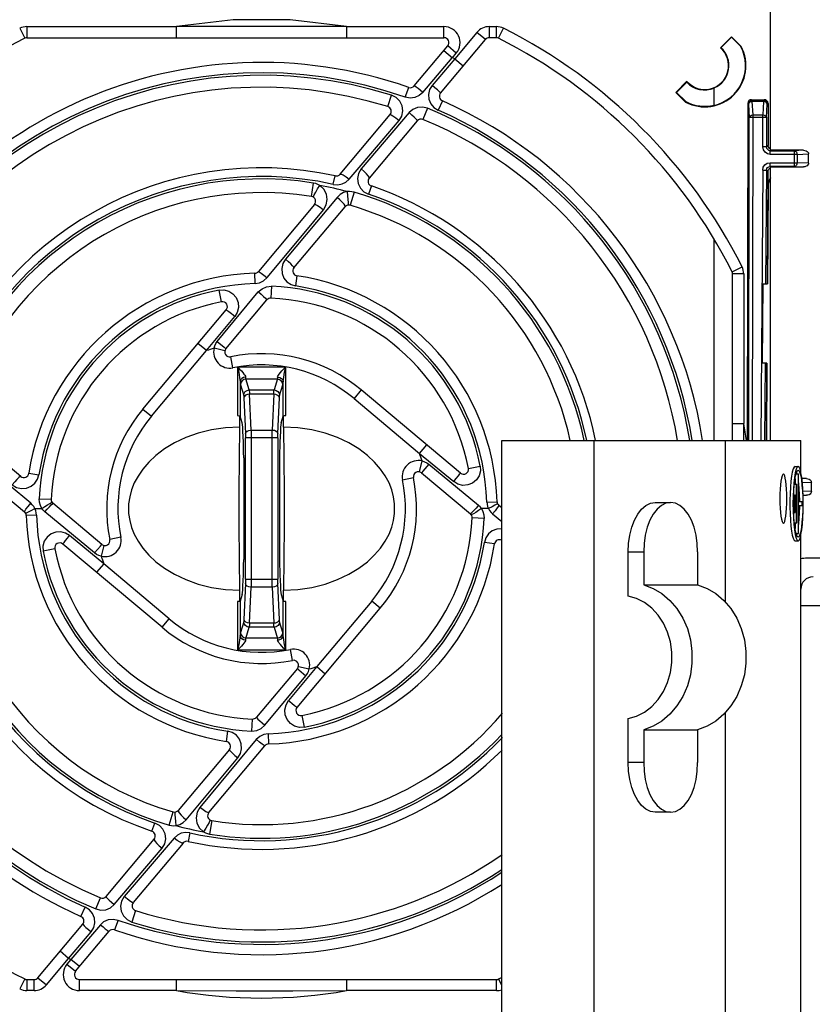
# Model space of a CAD drawing. Extents: x 0 to 594, y 0 to 420.
# Tile 16 of 37: x 230 to 262, y 344 to 384. Entities that reach past the tile are written whole.
import ezdxf

# ---------------------------------------------------------------- set-up
doc = ezdxf.new("R2010")
doc.units = 0
doc.header["$LTSCALE"] = 32.67
doc.layers.get('0').update_dxf_attribs({"linetype": 'CONTINUOUS'})

msp = doc.modelspace()

# ---------------------------------------------------------------- linework, layer by layer
at = {"color": 7, "linetype": 'CONTINUOUS'}
for p, q in [((259.998, 378.587), (259.998, 388.395)), ((236.044, 383.126), (236.044, 383.575)), ((242.903, 383.575), (242.903, 383.126)), ((230.004, 383.125), (246.829, 383.125)), ((246.691, 380.894), (248.503, 383.054)), ((248.942, 383.125), (248.656, 383.125)), ((258.427, 383.167), (257.983, 382.724)), ((258.002, 382.724), (258.427, 383.149)), ((258.427, 383.167), (258.427, 383.149)), ((258.82, 382.774), (258.427, 383.167)), ((258.427, 383.149), (258.81, 382.766)), ((245.625, 381.18), (246.982, 382.797)), ((257.983, 382.724), (258.002, 382.724)), ((258.82, 382.774), (258.81, 382.766)), ((256.625, 381.366), (256.181, 380.922)), ((256.212, 380.922), (256.624, 381.334)), ((256.624, 381.334), (256.625, 381.366)), ((257.728, 380.395), (257.728, 381.102)), ((256.181, 380.922), (256.575, 380.528)), ((256.181, 380.922), (256.212, 380.922)), ((256.588, 380.546), (256.212, 380.922)), ((259.238, 380.625), (259.752, 380.625)), ((256.575, 380.528), (256.588, 380.546)), ((259.089, 380.476), (259.066, 366.875)), ((259.902, 380.475), (259.902, 378.775)), ((242.637, 377.618), (244.657, 380.026)), ((245.751, 379.774), (243.81, 377.461)), ((259.998, 378.635), (259.959, 378.657)), ((261.331, 378.586), (260.013, 378.586)), ((261.535, 378.059), (261.535, 378.441)), ((260.007, 377.915), (259.998, 377.914)), ((259.998, 366.875), (259.998, 377.914)), ((260.007, 377.915), (261.331, 377.915)), ((259.896, 377.727), (259.864, 373.194)), ((259.905, 377.139), (259.878, 373.194)), ((241.606, 376.39), (239.343, 373.693)), ((240.775, 373.844), (242.837, 376.301)), ((257.728, 366.875), (257.728, 375.003)), ((258.473, 366.875), (258.473, 373.594)), ((259.686, 373.193), (259.664, 369.993)), ((259.686, 373.193), (259.878, 373.194)), ((238.031, 370.574), (239.686, 372.546)), ((234.686, 368.143), (238.043, 372.144)), ((259.855, 369.994), (259.664, 369.993)), ((259.842, 369.994), (259.821, 366.875)), ((259.855, 369.994), (259.834, 366.875)), ((238.497, 369.842), (240.45, 369.842)), ((238.503, 369.844), (238.503, 367.878)), ((240.444, 367.878), (240.444, 369.843)), ((247.493, 365.555), (243.491, 368.913)), ((238.589, 367.869), (238.603, 367.861)), ((238.598, 367.416), (238.598, 367.861)), ((238.686, 367.584), (238.603, 367.861)), ((240.261, 367.584), (240.344, 367.861)), ((240.348, 367.416), (240.348, 367.861)), ((240.396, 367.876), (240.443, 367.878)), ((258.925, 366.875), (258.923, 367.555)), ((229.755, 365.427), (227.298, 367.489)), ((238.736, 366.815), (238.717, 367.242)), ((240.23, 367.242), (240.211, 366.815)), ((249.158, 326.875), (249.158, 366.875)), ((249.158, 366.875), (261.223, 366.875)), ((252.894, 326.875), (252.894, 366.875)), ((258.193, 360.34), (258.193, 366.875)), ((261.223, 365.604), (261.223, 366.875)), ((227.209, 366.258), (229.906, 363.994)), ((238.748, 366.172), (238.748, 362.078)), ((240.199, 366.172), (240.199, 362.078)), ((245.922, 365.568), (247.894, 363.913)), ((260.992, 365.825), (261.116, 365.825)), ((261.012, 365.448), (261.044, 365.573)), ((261.032, 365.525), (261.137, 365.525)), ((261.076, 365.525), (261.06, 365.584)), ((261.116, 365.825), (261.075, 365.796)), ((261.116, 365.525), (261.116, 363.125)), ((261.137, 364.4), (261.137, 365.525)), ((260.942, 365.159), (260.923, 364.899)), ((260.992, 365.332), (260.992, 365.105)), ((261.449, 365.336), (261.269, 365.336)), ((261.653, 364.809), (261.653, 365.191)), ((260.963, 365.105), (261.064, 365.105)), ((261.043, 365.105), (261.043, 363.545)), ((261.064, 363.545), (261.064, 365.105)), ((233.025, 362.683), (231.053, 364.338)), ((255.345, 364.375), (255.974, 364.375)), ((260.936, 364.685), (260.991, 364.685)), ((260.97, 364.685), (260.97, 363.965)), ((260.991, 363.965), (260.991, 364.685)), ((261.283, 364.4), (261.137, 364.4)), ((261.179, 364.4), (261.179, 364.45)), ((261.283, 364.25), (261.283, 364.4)), ((261.318, 364.665), (261.449, 364.665)), ((234.108, 364.322), (234.108, 363.929)), ((244.838, 363.929), (244.838, 364.322)), ((249.158, 364.158), (249.041, 364.256)), ((260.784, 364.187), (260.792, 363.915)), ((260.911, 364.033), (260.923, 363.751)), ((260.936, 363.965), (260.991, 363.965)), ((261.137, 363.125), (261.137, 364.25)), ((261.137, 364.25), (261.283, 364.25)), ((261.179, 364.201), (261.179, 364.25)), ((260.923, 363.751), (260.942, 363.492)), ((260.96, 363.575), (260.942, 363.809)), ((260.983, 363.371), (260.96, 363.575)), ((260.963, 363.545), (261.064, 363.545)), ((260.992, 363.545), (260.992, 363.318)), ((260.942, 363.492), (260.968, 363.265)), ((260.968, 363.265), (261, 363.078)), ((261.012, 363.203), (260.983, 363.371)), ((261.044, 363.078), (261.012, 363.203)), ((260.992, 362.825), (261.116, 362.825)), ((261.032, 363.125), (261.137, 363.125)), ((261.054, 363.055), (261.06, 363.066)), ((261.06, 363.066), (261.076, 363.125)), ((261.075, 362.854), (261.116, 362.825)), ((261.223, 329.375), (261.223, 363.047)), ((235.456, 359.338), (231.454, 362.695)), ((254.256, 360.595), (254.256, 362.375)), ((254.885, 362.375), (254.885, 361.05)), ((257.063, 362.375), (257.063, 361.05)), ((272.973, 362.125), (261.473, 362.125)), ((238.717, 361.008), (238.736, 361.436)), ((240.211, 361.436), (240.23, 361.008)), ((238.598, 360.389), (238.598, 360.834)), ((240.348, 360.389), (240.348, 360.834)), ((254.885, 361.05), (257.063, 361.05)), ((238.503, 360.373), (238.503, 358.407)), ((238.551, 360.375), (238.504, 360.373)), ((238.686, 360.666), (238.603, 360.389)), ((240.261, 360.666), (240.344, 360.389)), ((240.358, 360.381), (240.344, 360.389)), ((240.444, 358.407), (240.444, 360.373)), ((240.903, 356.106), (244.261, 360.108)), ((261.223, 360.215), (273.223, 360.215)), ((240.45, 358.409), (238.497, 358.409)), ((240.916, 357.677), (239.261, 355.705)), ((254.256, 353.875), (254.256, 355.655)), ((258.193, 337.84), (258.193, 355.911)), ((254.885, 355.2), (254.885, 353.875)), ((254.885, 355.2), (257.063, 355.2)), ((257.063, 355.2), (257.063, 353.875)), ((238.172, 354.406), (236.11, 351.949)), ((237.341, 351.861), (239.604, 354.558)), ((255.974, 351.875), (255.345, 351.875)), ((233.196, 348.476), (235.136, 350.789)), ((236.31, 350.632), (234.29, 348.225)), ((230.444, 345.197), (232.256, 347.356)), ((231.965, 345.454), (233.322, 347.071)), ((230.004, 345.125), (230.291, 345.125)), ((232.118, 345.125), (248.942, 345.125))]:
    msp.add_line(p, q, dxfattribs=at)
at = {"color": 9, "linetype": 'CONTINUOUS'}
for p, q in [((229.712, 383.506), (229.914, 383.104)), ((230.004, 383.575), (230.004, 383.125)), ((230.004, 383.575), (236.044, 383.575)), ((242.903, 383.575), (246.829, 383.575)), ((246.829, 383.125), (246.829, 383.575)), ((248.656, 383.575), (248.656, 383.125)), ((248.656, 383.575), (248.942, 383.575)), ((248.942, 383.125), (248.942, 383.575)), ((249.032, 383.104), (249.235, 383.506)), ((248.158, 383.343), (247.262, 382.275)), ((248.503, 383.054), (248.158, 383.343)), ((246.821, 382.605), (247.166, 382.316)), ((247.327, 382.507), (246.982, 382.797)), ((245.979, 380.917), (247.165, 382.316)), ((247.261, 382.275), (246.354, 381.204)), ((247.166, 382.316), (247.327, 382.507)), ((247.262, 382.275), (247.607, 381.986)), ((245.269, 380.727), (245.406, 381.12)), ((244.564, 380.345), (244.709, 380.809)), ((259.268, 380.596), (259.238, 380.625)), ((259.752, 380.625), (259.723, 380.596)), ((246.167, 380.279), (245.981, 379.83)), ((246.763, 380.583), (246.595, 380.203)), ((259.089, 380.476), (259.118, 380.446)), ((259.118, 380.446), (259.146, 379.906)), ((259.268, 380.596), (259.268, 380.552)), ((259.268, 380.596), (259.723, 380.596)), ((259.296, 380.012), (259.268, 380.552)), ((259.723, 380.552), (259.268, 380.552)), ((259.723, 380.552), (259.694, 380.012)), ((259.723, 380.596), (259.723, 380.552)), ((259.844, 379.906), (259.872, 380.446)), ((259.872, 380.446), (259.902, 380.475)), ((259.124, 366.875), (259.146, 379.906)), ((259.844, 379.906), (259.146, 379.906)), ((259.274, 366.875), (259.296, 380.012)), ((259.296, 380.012), (259.694, 380.012)), ((259.694, 378.717), (259.694, 380.012)), ((259.844, 379.906), (259.844, 378.717)), ((259.844, 378.717), (259.694, 378.717)), ((259.902, 378.775), (259.844, 378.717)), ((259.994, 378.567), (260.013, 378.586)), ((259.994, 378.417), (259.994, 378.567)), ((259.994, 378.567), (260.973, 378.567)), ((261.079, 378.417), (259.994, 378.417)), ((261.331, 378.586), (260.973, 378.567)), ((260.973, 377.933), (260.973, 378.567)), ((261.079, 378.417), (261.535, 378.441)), ((261.079, 378.417), (261.079, 378.083)), ((259.988, 377.933), (259.988, 378.083)), ((259.988, 378.083), (261.079, 378.083)), ((260.007, 377.915), (259.988, 377.933)), ((260.973, 377.933), (259.988, 377.933)), ((260.973, 377.933), (261.331, 377.915)), ((261.535, 378.059), (261.079, 378.083)), ((242.365, 377.21), (242.44, 377.551)), ((259.688, 377.786), (259.613, 366.875)), ((259.688, 377.786), (259.838, 377.785)), ((259.838, 377.785), (259.806, 373.194)), ((259.838, 377.785), (259.896, 377.727)), ((241.484, 376.716), (241.571, 377.261)), ((243.899, 377.144), (243.787, 376.812)), ((259.905, 377.139), (259.892, 377.139)), ((242.515, 376.685), (240.435, 374.186)), ((243.201, 376.894), (243.046, 376.365)), ((258.452, 373.684), (258.854, 373.887)), ((239.207, 373.208), (239.195, 373.621)), ((240.898, 373.518), (240.836, 373.109)), ((258.923, 373.594), (258.473, 373.594)), ((258.923, 373.594), (258.923, 367.555)), ((239.869, 373.102), (239.848, 372.617)), ((237.685, 370.866), (239.339, 372.866)), ((237.852, 372.469), (237.76, 372.946)), ((237.25, 370.499), (238.386, 371.872)), ((237.25, 370.499), (236.905, 370.788)), ((235.03, 367.853), (237.25, 370.499)), ((237.99, 370.492), (237.552, 370.596)), ((238.314, 369.808), (238.224, 370.249)), ((259.784, 369.994), (259.762, 366.875)), ((238.603, 369.245), (238.603, 367.861)), ((238.619, 369.124), (238.748, 368.69)), ((238.972, 368.912), (238.838, 369.364)), ((240.104, 369.346), (238.843, 369.346)), ((240.199, 368.69), (240.328, 369.124)), ((240.344, 367.861), (240.344, 369.245)), ((238.972, 368.912), (239.975, 368.912)), ((239.044, 367.296), (238.981, 368.741)), ((239.966, 368.741), (238.981, 368.741)), ((239.966, 368.741), (239.902, 367.296)), ((243.491, 368.913), (243.202, 368.568)), ((238.756, 368.596), (238.82, 367.152)), ((240.127, 367.152), (240.191, 368.596)), ((243.202, 368.568), (245.847, 366.349)), ((234.686, 368.143), (235.03, 367.853)), ((258.474, 367.555), (258.923, 367.555)), ((239.044, 367.296), (239.902, 367.296)), ((238.823, 361.276), (238.823, 366.975)), ((240.124, 366.975), (238.823, 366.975)), ((239.048, 366.975), (239.048, 361.276)), ((239.899, 361.276), (239.899, 366.975)), ((240.124, 366.975), (240.124, 361.276)), ((245.847, 366.349), (246.136, 366.694)), ((245.847, 366.349), (247.22, 365.213)), ((245.84, 365.609), (245.944, 366.047)), ((246.214, 365.914), (248.215, 364.258)), ((230.081, 365.55), (230.489, 365.488)), ((247.817, 365.747), (248.294, 365.839)), ((245.156, 365.285), (245.597, 365.375)), ((261.449, 365.336), (261.27, 365.327)), ((261.288, 365.172), (261.653, 365.191)), ((261.653, 364.809), (261.312, 364.827)), ((230.497, 364.521), (230.982, 364.5)), ((231.031, 364.323), (231.053, 364.338)), ((248.556, 364.391), (248.969, 364.404)), ((261.318, 364.671), (261.449, 364.665)), ((230.324, 364.125), (230.611, 364.125)), ((232.732, 362.337), (230.732, 363.992)), ((247.916, 363.927), (247.894, 363.913)), ((248.622, 364.125), (248.336, 364.125)), ((230.391, 363.859), (229.978, 363.847)), ((248.45, 363.73), (247.965, 363.751)), ((248.792, 363.91), (249.158, 363.607)), ((233.1, 361.902), (231.727, 363.038)), ((233.791, 362.966), (233.35, 362.876)), ((248.866, 362.7), (248.458, 362.762)), ((231.13, 362.504), (230.653, 362.411)), ((233.107, 362.641), (233.003, 362.204)), ((254.256, 362.375), (254.885, 362.375)), ((233.1, 361.902), (232.811, 361.557)), ((235.745, 359.682), (233.1, 361.902)), ((238.823, 361.276), (240.124, 361.276)), ((238.82, 361.099), (238.756, 359.654)), ((238.981, 359.51), (239.044, 360.954)), ((239.902, 360.954), (239.044, 360.954)), ((239.902, 360.954), (239.966, 359.51)), ((240.191, 359.654), (240.127, 361.099)), ((238.603, 360.389), (238.603, 359.005)), ((240.344, 359.005), (240.344, 360.389)), ((243.917, 360.397), (241.697, 357.752)), ((244.261, 360.108), (243.917, 360.397)), ((235.456, 359.338), (235.745, 359.682)), ((238.748, 359.56), (238.619, 359.126)), ((240.328, 359.126), (240.199, 359.56)), ((239.975, 359.339), (238.972, 359.339)), ((238.981, 359.51), (239.966, 359.51)), ((239.975, 359.339), (240.109, 358.887)), ((238.843, 358.905), (240.104, 358.905)), ((240.723, 358.001), (240.633, 358.442)), ((241.697, 357.752), (240.561, 356.379)), ((240.957, 357.759), (241.395, 357.655)), ((241.697, 357.752), (242.042, 357.463)), ((239.608, 355.384), (241.262, 357.384)), ((239.078, 355.149), (239.099, 355.634)), ((241.095, 355.781), (241.187, 355.305)), ((238.049, 354.733), (238.111, 355.141)), ((239.74, 355.042), (239.752, 354.629)), ((236.432, 351.566), (238.512, 354.065)), ((254.885, 353.875), (254.256, 353.875)), ((235.746, 351.356), (235.901, 351.886)), ((235.048, 351.107), (235.16, 351.438)), ((237.463, 351.535), (237.376, 350.99)), ((235.941, 350.831), (233.929, 348.467)), ((236.582, 351.041), (236.507, 350.699)), ((232.184, 347.668), (232.352, 348.048)), ((232.78, 347.971), (232.966, 348.42)), ((234.383, 347.905), (234.238, 347.442)), ((232.967, 347.334), (231.781, 345.935)), ((233.678, 347.524), (233.541, 347.131)), ((231.685, 345.976), (232.593, 347.047)), ((231.685, 345.976), (231.34, 346.265)), ((230.789, 344.908), (231.685, 345.976)), ((231.781, 345.935), (231.62, 345.743)), ((231.62, 345.743), (231.965, 345.454)), ((232.126, 345.646), (231.781, 345.935)), ((229.914, 345.147), (229.712, 344.745)), ((230.004, 345.125), (230.004, 344.675)), ((230.291, 344.675), (230.291, 345.125)), ((230.444, 345.197), (230.789, 344.907)), ((232.118, 345.125), (232.118, 344.675)), ((236.044, 344.675), (236.044, 345.125)), ((242.903, 345.125), (242.903, 344.675)), ((248.942, 344.675), (248.942, 345.125)), ((249.158, 344.898), (249.032, 345.147)), ((230.291, 344.675), (230.004, 344.675)), ((236.044, 344.675), (232.118, 344.675)), ((248.942, 344.675), (242.903, 344.675))]:
    msp.add_line(p, q, dxfattribs=at)
for points in [[(242.903, 383.575), (240.622, 383.842), (238.325, 383.842), (236.044, 383.575)], [(245.98, 380.916), (245.874, 381.003), (245.781, 381.077), (245.702, 381.135), (245.648, 381.171), (245.625, 381.18)], [(246.354, 381.204), (246.249, 381.031), (246.206, 380.84), (246.222, 380.646), (246.297, 380.464), (246.423, 380.314), (246.594, 380.203)], [(246.691, 380.894), (246.678, 380.914), (246.634, 380.958), (246.562, 381.024), (246.465, 381.109), (246.354, 381.203)], [(245.018, 379.784), (245.126, 379.965), (245.167, 380.169), (245.141, 380.375), (245.047, 380.564), (244.901, 380.712), (244.709, 380.809)], [(245.979, 380.917), (245.834, 380.79), (245.655, 380.712), (245.46, 380.691), (245.269, 380.727)], [(246.166, 380.28), (245.966, 380.328), (245.762, 380.312), (245.574, 380.235), (245.421, 380.104)], [(259.118, 380.446), (259.13, 380.503), (259.162, 380.552), (259.211, 380.584), (259.268, 380.596)], [(259.268, 380.552), (259.213, 380.543), (259.165, 380.52), (259.132, 380.487), (259.118, 380.446)], [(259.723, 380.596), (259.78, 380.584), (259.828, 380.551), (259.861, 380.503), (259.872, 380.446)], [(259.872, 380.446), (259.859, 380.486), (259.826, 380.52), (259.778, 380.543), (259.723, 380.552)], [(245.421, 380.104), (244.109, 378.56), (243.49, 377.833)], [(244.657, 380.026), (244.692, 380.019), (244.77, 379.972), (244.884, 379.89), (245.018, 379.783)], [(245.751, 379.774), (245.742, 379.799), (245.7, 379.848), (245.629, 379.919), (245.533, 380.007), (245.421, 380.103)], [(259.146, 379.906), (259.159, 379.946), (259.192, 379.98), (259.24, 380.003), (259.296, 380.012)], [(259.694, 380.012), (259.75, 380.003), (259.798, 379.98), (259.831, 379.946), (259.844, 379.906)], [(243.005, 377.42), (243.648, 378.174), (245.018, 379.784)], [(259.994, 378.417), (259.879, 378.44), (259.782, 378.505), (259.717, 378.602), (259.694, 378.717)], [(259.994, 378.567), (259.936, 378.579), (259.888, 378.611), (259.855, 378.66), (259.844, 378.717)], [(260.973, 378.567), (261.013, 378.554), (261.047, 378.521), (261.07, 378.474), (261.079, 378.417)], [(243.49, 377.833), (243.381, 377.649), (243.34, 377.448), (243.367, 377.243), (243.456, 377.059), (243.6, 376.911), (243.787, 376.812)], [(243.81, 377.461), (243.808, 377.496), (243.772, 377.556), (243.703, 377.637), (243.605, 377.733), (243.49, 377.833)], [(259.688, 377.786), (259.712, 377.9), (259.777, 377.996), (259.874, 378.061), (259.988, 378.083)], [(259.838, 377.785), (259.85, 377.842), (259.882, 377.89), (259.931, 377.922), (259.988, 377.933)], [(261.079, 378.083), (261.07, 378.027), (261.047, 377.98), (261.013, 377.946), (260.973, 377.933)], [(242.637, 377.618), (242.68, 377.622), (242.765, 377.587), (242.878, 377.516), (243.006, 377.42)], [(241.561, 376.686), (241.564, 376.717), (241.596, 376.788), (241.653, 376.894), (241.732, 377.025), (241.823, 377.165)], [(241.822, 377.165), (241.743, 377.208), (241.658, 377.24), (241.57, 377.26)], [(241.968, 376.186), (242.08, 376.377), (242.122, 376.597), (242.09, 376.817), (241.986, 377.015), (241.823, 377.165)], [(242.364, 377.209), (242.542, 377.195), (242.716, 377.227), (242.874, 377.303), (243.005, 377.42)], [(242.932, 376.916), (242.778, 376.876), (242.636, 376.797), (242.515, 376.685)], [(242.837, 376.301), (242.836, 376.339), (242.798, 376.405), (242.726, 376.491), (242.628, 376.587), (242.515, 376.685)], [(243.201, 376.894), (243.112, 376.913), (243.022, 376.921), (242.932, 376.916)], [(242.964, 376.371), (242.974, 376.4), (242.976, 376.478), (242.969, 376.598), (242.954, 376.751), (242.932, 376.916)], [(241.606, 376.39), (241.646, 376.392), (241.726, 376.356), (241.838, 376.285), (241.968, 376.186)], [(239.69, 373.444), (241.182, 375.243), (241.968, 376.186)], [(240.435, 374.186), (240.331, 374.012), (240.285, 373.814), (240.299, 373.612), (240.372, 373.426), (240.495, 373.273), (240.66, 373.163), (240.836, 373.109)], [(240.775, 373.844), (240.766, 373.87), (240.723, 373.922), (240.65, 373.996), (240.551, 374.087), (240.435, 374.186)], [(239.343, 373.693), (239.375, 373.681), (239.451, 373.63), (239.56, 373.547), (239.688, 373.444)], [(239.206, 373.208), (239.387, 373.24), (239.553, 373.32), (239.69, 373.444)], [(239.339, 372.866), (239.49, 372.999), (239.673, 373.08), (239.871, 373.102)], [(237.76, 372.946), (237.953, 372.954), (238.144, 372.902), (238.314, 372.794), (238.444, 372.637), (238.52, 372.448), (238.536, 372.244), (238.489, 372.044), (238.386, 371.872)], [(239.341, 372.866), (239.45, 372.774), (239.545, 372.69), (239.622, 372.618), (239.672, 372.568), (239.686, 372.546)], [(238.386, 371.872), (238.258, 371.978), (238.15, 372.066), (238.073, 372.125), (238.043, 372.144)], [(237.552, 370.596), (237.582, 370.693), (237.627, 370.784), (237.685, 370.866)], [(237.685, 370.866), (237.962, 370.633), (238.013, 370.589), (238.031, 370.574)], [(238.502, 369.84), (238.547, 369.626), (238.584, 369.422), (238.603, 369.245)], [(238.502, 369.84), (238.586, 369.754), (238.656, 369.679), (238.714, 369.614), (238.761, 369.556), (238.796, 369.506), (238.818, 369.464), (238.828, 369.429)], [(240.119, 369.429), (240.128, 369.464), (240.151, 369.506), (240.186, 369.556), (240.233, 369.614), (240.291, 369.679), (240.361, 369.754), (240.445, 369.84)], [(240.344, 369.245), (240.364, 369.427), (240.4, 369.625), (240.445, 369.84)], [(238.828, 369.429), (238.743, 369.414), (238.672, 369.373), (238.623, 369.315), (238.603, 369.245)], [(238.603, 369.245), (238.608, 369.191), (238.613, 369.15), (238.619, 369.124)], [(238.843, 369.346), (238.759, 369.329), (238.688, 369.283), (238.637, 369.211), (238.619, 369.124)], [(238.838, 369.364), (238.833, 369.392), (238.828, 369.429)], [(240.119, 369.429), (240.114, 369.392), (240.109, 369.364), (239.975, 368.912)], [(240.328, 369.124), (240.311, 369.208), (240.264, 369.278), (240.191, 369.327), (240.104, 369.346)], [(240.119, 369.429), (240.202, 369.414), (240.273, 369.375), (240.323, 369.316), (240.343, 369.245)], [(240.328, 369.124), (240.334, 369.15), (240.339, 369.191), (240.344, 369.245)], [(238.748, 368.69), (238.765, 368.773), (238.812, 368.844), (238.884, 368.893), (238.972, 368.912)], [(238.981, 368.741), (238.898, 368.729), (238.827, 368.698), (238.777, 368.652), (238.756, 368.596)], [(240.191, 368.596), (240.172, 368.65), (240.124, 368.695), (240.052, 368.728), (239.966, 368.741)], [(239.975, 368.912), (240.059, 368.895), (240.13, 368.849), (240.181, 368.777), (240.199, 368.69)], [(238.748, 368.69), (238.751, 368.672), (238.754, 368.64), (238.756, 368.596)], [(240.191, 368.596), (240.193, 368.64), (240.196, 368.672), (240.199, 368.69)], [(238.82, 367.152), (238.839, 367.205), (238.886, 367.25), (238.958, 367.283), (239.044, 367.296)], [(238.82, 367.152), (238.822, 367.098), (238.823, 367.038), (238.823, 366.975)], [(239.902, 367.296), (239.985, 367.284), (240.056, 367.253), (240.107, 367.207), (240.127, 367.152)], [(240.124, 366.975), (240.124, 367.038), (240.125, 367.098), (240.127, 367.152)], [(230.155, 364.34), (228.4, 365.798), (227.413, 366.62)], [(246.215, 365.913), (245.981, 365.637), (245.938, 365.586), (245.922, 365.568)], [(245.944, 366.047), (246.041, 366.017), (246.132, 365.972), (246.214, 365.914)], [(248.294, 365.839), (248.302, 365.645), (248.25, 365.454), (248.142, 365.285), (247.986, 365.156), (247.797, 365.079), (247.592, 365.063), (247.392, 365.11), (247.22, 365.213)], [(247.22, 365.213), (247.326, 365.341), (247.414, 365.449), (247.473, 365.526), (247.493, 365.555)], [(229.413, 365.087), (229.587, 364.983), (229.785, 364.936), (229.988, 364.951), (230.174, 365.025), (230.325, 365.146), (230.434, 365.307), (230.489, 365.488)], [(229.755, 365.427), (229.729, 365.418), (229.677, 365.375), (229.603, 365.302), (229.511, 365.202), (229.413, 365.087)], [(229.906, 363.994), (229.917, 364.026), (229.966, 364.099), (230.049, 364.209), (230.155, 364.34)], [(230.324, 364.125), (230.278, 364.205), (230.221, 364.277), (230.155, 364.34)], [(230.611, 364.125), (230.545, 364.248), (230.506, 364.382), (230.497, 364.521)], [(230.611, 364.125), (230.731, 364.206), (230.838, 364.277), (230.929, 364.333), (230.991, 364.369), (231.016, 364.378)], [(230.732, 363.992), (230.825, 364.102), (230.909, 364.197), (230.98, 364.274), (231.031, 364.323)], [(248.556, 364.392), (248.566, 364.3), (248.588, 364.211), (248.622, 364.125)], [(229.958, 363.929), (229.983, 363.948), (230.061, 363.991), (230.18, 364.053), (230.324, 364.125)], [(230.391, 363.859), (230.381, 363.951), (230.359, 364.04), (230.324, 364.125)], [(230.732, 363.992), (230.688, 364.033), (230.647, 364.077), (230.611, 364.125)], [(248.215, 364.258), (248.122, 364.149), (248.038, 364.054), (247.967, 363.977), (247.916, 363.927)], [(248.336, 364.125), (248.216, 364.044), (248.108, 363.974), (248.018, 363.917), (247.955, 363.882), (247.931, 363.872)], [(248.215, 364.258), (248.259, 364.218), (248.3, 364.173), (248.336, 364.125)], [(248.336, 364.125), (248.402, 364.003), (248.441, 363.869), (248.45, 363.73)], [(248.622, 364.125), (248.669, 364.046), (248.726, 363.974), (248.792, 363.91)], [(248.989, 364.322), (248.964, 364.303), (248.886, 364.259), (248.767, 364.197), (248.623, 364.125)], [(249.041, 364.256), (249.03, 364.225), (248.981, 364.151), (248.898, 364.042), (248.792, 363.911)], [(231.727, 363.038), (231.56, 363.138), (231.366, 363.187), (231.164, 363.175), (230.976, 363.103), (230.816, 362.978), (230.703, 362.809), (230.646, 362.614), (230.653, 362.411)], [(249.158, 363.314), (248.959, 363.299), (248.773, 363.226), (248.622, 363.104), (248.513, 362.944), (248.457, 362.762)], [(231.454, 362.695), (231.465, 362.714), (231.501, 362.761), (231.559, 362.834), (231.637, 362.93), (231.727, 363.038)], [(232.732, 362.337), (232.966, 362.614), (233.009, 362.665), (233.025, 362.683)], [(233.003, 362.204), (232.906, 362.234), (232.815, 362.279), (232.732, 362.337)], [(238.823, 361.276), (238.823, 361.212), (238.822, 361.152), (238.82, 361.099)], [(240.127, 361.099), (240.125, 361.152), (240.124, 361.212), (240.124, 361.276)], [(239.044, 360.954), (238.962, 360.967), (238.891, 360.997), (238.84, 361.043), (238.82, 361.099)], [(240.127, 361.099), (240.108, 361.046), (240.061, 361), (239.989, 360.968), (239.902, 360.954)], [(238.756, 359.654), (238.754, 359.611), (238.751, 359.579), (238.748, 359.56)], [(238.972, 359.339), (238.888, 359.356), (238.817, 359.402), (238.766, 359.474), (238.748, 359.56)], [(238.756, 359.654), (238.775, 359.601), (238.823, 359.556), (238.895, 359.523), (238.981, 359.51)], [(239.966, 359.51), (240.049, 359.522), (240.12, 359.553), (240.17, 359.599), (240.191, 359.654)], [(240.199, 359.56), (240.182, 359.477), (240.135, 359.407), (240.062, 359.357), (239.975, 359.339)], [(240.199, 359.56), (240.196, 359.579), (240.193, 359.611), (240.191, 359.654)], [(238.828, 358.821), (238.833, 358.859), (238.838, 358.887), (238.972, 359.339)], [(238.603, 359.005), (238.583, 358.823), (238.547, 358.625), (238.502, 358.41)], [(238.828, 358.821), (238.818, 358.787), (238.796, 358.745), (238.761, 358.695), (238.714, 358.637), (238.656, 358.571), (238.585, 358.497), (238.502, 358.41)], [(238.619, 359.126), (238.613, 359.1), (238.608, 359.06), (238.603, 359.005)], [(238.828, 358.821), (238.745, 358.836), (238.674, 358.875), (238.623, 358.934), (238.603, 359.005)], [(238.619, 359.126), (238.636, 359.043), (238.683, 358.973), (238.755, 358.923), (238.843, 358.905)], [(240.104, 358.905), (240.188, 358.922), (240.259, 358.968), (240.31, 359.04), (240.328, 359.126)], [(240.109, 358.887), (240.114, 358.859), (240.119, 358.821)], [(240.119, 358.821), (240.203, 358.837), (240.275, 358.877), (240.324, 358.936), (240.344, 359.005)], [(240.445, 358.41), (240.361, 358.497), (240.291, 358.571), (240.233, 358.637), (240.186, 358.695), (240.151, 358.745), (240.128, 358.787), (240.119, 358.821)], [(240.344, 359.005), (240.339, 359.06), (240.334, 359.1), (240.328, 359.126)], [(240.445, 358.41), (240.4, 358.625), (240.363, 358.828), (240.344, 359.005)], [(240.916, 357.677), (240.933, 357.662), (240.979, 357.622), (241.262, 357.384)], [(241.262, 357.384), (241.32, 357.467), (241.365, 357.558), (241.395, 357.655)], [(241.187, 355.305), (240.994, 355.297), (240.803, 355.348), (240.633, 355.457), (240.503, 355.613), (240.427, 355.802), (240.411, 356.007), (240.458, 356.207), (240.561, 356.379)], [(240.561, 356.379), (240.689, 356.273), (240.797, 356.185), (240.874, 356.125), (240.903, 356.106)], [(239.261, 355.705), (239.274, 355.684), (239.322, 355.635), (239.398, 355.564), (239.497, 355.477), (239.606, 355.384)], [(239.076, 355.149), (239.273, 355.17), (239.456, 355.251), (239.608, 355.384)], [(239.257, 354.807), (237.764, 353.008), (236.979, 352.064)], [(238.512, 354.065), (238.616, 354.239), (238.662, 354.436), (238.648, 354.638), (238.575, 354.824), (238.452, 354.977), (238.287, 355.088), (238.111, 355.141)], [(239.741, 355.042), (239.56, 355.011), (239.394, 354.931), (239.257, 354.807)], [(239.604, 354.558), (239.572, 354.57), (239.496, 354.62), (239.387, 354.703), (239.259, 354.807)], [(238.172, 354.406), (238.181, 354.38), (238.224, 354.329), (238.297, 354.255), (238.396, 354.163), (238.511, 354.065)], [(236.979, 352.064), (236.867, 351.873), (236.825, 351.653), (236.857, 351.433), (236.961, 351.236), (237.124, 351.085)], [(237.341, 351.861), (237.301, 351.859), (237.221, 351.894), (237.109, 351.966), (236.979, 352.064)], [(235.983, 351.88), (235.973, 351.85), (235.971, 351.773), (235.978, 351.653), (235.993, 351.5), (236.015, 351.335)], [(236.11, 351.949), (236.111, 351.911), (236.149, 351.846), (236.221, 351.76), (236.319, 351.663), (236.432, 351.566)], [(235.457, 350.417), (235.566, 350.601), (235.607, 350.802), (235.581, 351.006), (235.491, 351.191), (235.347, 351.34), (235.16, 351.438)], [(235.746, 351.357), (235.835, 351.337), (235.925, 351.33), (236.015, 351.335)], [(236.015, 351.335), (236.169, 351.375), (236.311, 351.453), (236.432, 351.566)], [(237.386, 351.564), (237.383, 351.533), (237.351, 351.463), (237.294, 351.357), (237.215, 351.225), (237.124, 351.085)], [(236.582, 351.041), (236.404, 351.056), (236.23, 351.024), (236.073, 350.947), (235.941, 350.831)], [(236.31, 350.632), (236.266, 350.628), (236.182, 350.664), (236.069, 350.734), (235.941, 350.83)], [(237.124, 351.085), (237.203, 351.042), (237.288, 351.01), (237.376, 350.99)], [(233.526, 348.147), (234.839, 349.692), (235.457, 350.417)], [(235.136, 350.789), (235.138, 350.754), (235.175, 350.695), (235.244, 350.613), (235.342, 350.517), (235.457, 350.417)], [(233.196, 348.476), (233.205, 348.452), (233.247, 348.403), (233.318, 348.332), (233.414, 348.243), (233.526, 348.147)], [(233.929, 348.467), (233.821, 348.286), (233.779, 348.082), (233.806, 347.876), (233.899, 347.687), (234.046, 347.539), (234.238, 347.442)], [(234.29, 348.225), (234.255, 348.232), (234.177, 348.278), (234.063, 348.36), (233.929, 348.467)], [(232.593, 347.047), (232.697, 347.22), (232.741, 347.41), (232.724, 347.604), (232.649, 347.786), (232.524, 347.937), (232.352, 348.048)], [(232.78, 347.971), (232.98, 347.923), (233.184, 347.939), (233.373, 348.016), (233.526, 348.147)], [(232.256, 347.356), (232.269, 347.337), (232.313, 347.293), (232.385, 347.226), (232.482, 347.142), (232.593, 347.047)], [(232.967, 347.334), (233.112, 347.461), (233.292, 347.539), (233.487, 347.56), (233.678, 347.524)], [(232.967, 347.334), (233.073, 347.248), (233.166, 347.174), (233.245, 347.115), (233.299, 347.079), (233.322, 347.071)]]:
    msp.add_lwpolyline(points, dxfattribs=at)
at = {"color": 7, "linetype": 'CONTINUOUS'}
for points in [[(242.903, 383.575), (240.563, 383.579), (238.276, 383.579), (236.044, 383.575)], [(259.238, 380.625), (259.181, 380.614), (259.133, 380.582), (259.1, 380.533), (259.089, 380.476)], [(259.902, 380.475), (259.891, 380.533), (259.858, 380.581), (259.81, 380.614), (259.752, 380.625)], [(259.959, 378.657), (259.929, 378.69), (259.909, 378.73), (259.902, 378.775)], [(259.998, 378.587), (260.006, 378.586), (260.013, 378.586)], [(261.331, 378.586), (261.391, 378.58), (261.442, 378.563), (261.483, 378.539), (261.512, 378.508), (261.53, 378.475), (261.535, 378.441)], [(259.894, 377.722), (259.904, 377.773), (259.925, 377.814), (259.957, 377.847), (259.998, 377.868)], [(261.535, 378.059), (261.53, 378.025), (261.512, 377.992), (261.483, 377.962), (261.442, 377.937), (261.391, 377.921), (261.331, 377.915)], [(259.998, 377.484), (259.92, 377.32), (259.893, 377.144)], [(238.972, 368.912), (238.976, 368.878), (238.978, 368.82), (238.981, 368.741)], [(239.966, 368.741), (239.968, 368.82), (239.971, 368.878), (239.975, 368.912)], [(238.504, 367.878), (238.556, 367.875), (238.589, 367.869)], [(238.717, 367.242), (238.708, 367.404), (238.698, 367.518), (238.686, 367.584)], [(240.261, 367.584), (240.249, 367.518), (240.239, 367.404), (240.23, 367.242)], [(240.344, 367.861), (240.36, 367.87), (240.396, 367.876)], [(238.598, 367.416), (238.019, 367.387), (237.454, 367.304), (236.915, 367.17), (236.413, 366.991), (235.956, 366.775), (235.553, 366.531), (235.206, 366.269), (234.916, 365.997), (234.677, 365.719), (234.485, 365.44), (234.334, 365.16), (234.223, 364.88), (234.149, 364.6), (234.108, 364.322)], [(238.598, 360.834), (238.573, 362.104), (238.56, 363.444), (238.56, 364.807), (238.573, 366.146), (238.598, 367.416)], [(239.044, 367.296), (239.046, 367.2), (239.047, 367.091), (239.048, 366.975)], [(239.899, 366.975), (239.9, 367.091), (239.901, 367.2), (239.902, 367.296)], [(240.348, 367.416), (240.374, 366.146), (240.387, 364.807), (240.387, 363.444), (240.374, 362.104), (240.348, 360.834)], [(244.838, 364.322), (244.798, 364.602), (244.723, 364.882), (244.611, 365.163), (244.46, 365.444), (244.267, 365.723), (244.028, 366), (243.738, 366.271), (243.392, 366.532), (242.99, 366.775), (242.534, 366.991), (242.032, 367.17), (241.493, 367.304), (240.928, 367.387), (240.348, 367.416)], [(238.748, 366.172), (238.746, 366.405), (238.742, 366.62), (238.736, 366.815)], [(240.211, 366.815), (240.205, 366.62), (240.2, 366.405), (240.199, 366.172)], [(260.522, 365.525), (260.494, 365.506), (260.468, 365.448), (260.443, 365.355), (260.422, 365.23), (260.405, 365.079), (260.392, 364.906), (260.384, 364.719), (260.381, 364.525)], [(260.662, 364.525), (260.659, 364.719), (260.651, 364.906), (260.639, 365.079), (260.621, 365.23), (260.6, 365.355), (260.576, 365.448), (260.549, 365.506), (260.522, 365.525)], [(260.992, 365.825), (260.954, 365.8), (260.917, 365.724), (260.882, 365.601), (260.852, 365.434), (260.826, 365.229), (260.805, 364.994), (260.792, 364.736)], [(261, 365.572), (260.968, 365.386), (260.942, 365.159)], [(261.075, 365.796), (261.036, 365.711), (261, 365.572)], [(261.044, 365.573), (261.079, 365.649), (261.116, 365.675)], [(261.116, 362.825), (261.157, 362.854), (261.196, 362.939), (261.232, 363.078), (261.263, 363.265), (261.289, 363.492), (261.308, 363.751), (261.32, 364.033), (261.324, 364.325), (261.32, 364.618), (261.308, 364.899), (261.289, 365.159), (261.263, 365.386), (261.232, 365.572), (261.196, 365.711), (261.157, 365.796), (261.116, 365.825)], [(261.116, 365.675), (261.152, 365.649), (261.188, 365.573), (261.22, 365.448), (261.249, 365.28), (261.272, 365.075), (261.289, 364.842), (261.3, 364.589), (261.303, 364.325), (261.3, 364.062), (261.289, 363.809), (261.272, 363.575), (261.249, 363.371), (261.22, 363.203), (261.188, 363.078), (261.152, 363.001), (261.116, 362.975)], [(260.96, 365.075), (260.983, 365.28), (261.012, 365.448)], [(261.179, 364.45), (261.173, 364.695), (261.16, 364.927), (261.142, 365.139), (261.137, 365.179)], [(261.449, 365.336), (261.509, 365.33), (261.56, 365.313), (261.601, 365.289), (261.63, 365.258), (261.648, 365.225), (261.653, 365.191)], [(260.792, 364.736), (260.784, 364.464), (260.784, 364.187)], [(260.923, 364.899), (260.911, 364.618), (260.907, 364.325), (260.911, 364.033)], [(260.932, 364.589), (260.942, 364.842), (260.96, 365.075)], [(261.653, 364.809), (261.648, 364.775), (261.63, 364.742), (261.601, 364.712), (261.56, 364.687), (261.509, 364.671), (261.449, 364.665)], [(254.256, 362.375), (254.272, 362.723), (254.321, 363.059), (254.401, 363.375), (254.51, 363.661), (254.645, 363.907), (254.8, 364.107), (254.972, 364.255), (255.155, 364.345), (255.345, 364.375)], [(255.974, 364.375), (255.785, 364.345), (255.601, 364.255), (255.429, 364.107), (255.274, 363.907), (255.139, 363.661), (255.031, 363.375), (254.95, 363.059), (254.901, 362.723), (254.885, 362.375)], [(257.063, 362.375), (257.046, 362.723), (256.997, 363.059), (256.917, 363.375), (256.808, 363.661), (256.674, 363.907), (256.518, 364.107), (256.346, 364.255), (256.163, 364.345), (255.974, 364.375)], [(260.381, 364.525), (260.384, 364.331), (260.392, 364.145), (260.405, 363.972), (260.422, 363.82), (260.443, 363.695), (260.468, 363.602), (260.494, 363.545), (260.522, 363.525)], [(260.522, 363.525), (260.549, 363.545), (260.576, 363.602), (260.6, 363.695), (260.621, 363.82), (260.639, 363.972), (260.651, 364.145), (260.659, 364.331), (260.662, 364.525)], [(260.942, 363.809), (260.932, 364.062), (260.928, 364.325), (260.932, 364.589)], [(234.108, 363.929), (234.149, 363.649), (234.224, 363.369), (234.336, 363.088), (234.487, 362.807), (234.679, 362.528), (234.919, 362.251), (235.209, 361.98), (235.555, 361.719), (235.957, 361.476), (236.413, 361.26), (236.915, 361.081), (237.454, 360.947), (238.019, 360.863), (238.598, 360.834)], [(240.348, 360.834), (240.928, 360.863), (241.493, 360.947), (242.032, 361.081), (242.534, 361.26), (242.991, 361.476), (243.394, 361.72), (243.741, 361.982), (244.031, 362.254), (244.27, 362.531), (244.462, 362.81), (244.612, 363.091), (244.723, 363.371), (244.798, 363.65), (244.838, 363.929)], [(261.137, 363.471), (261.142, 363.512), (261.16, 363.724), (261.173, 363.956), (261.179, 364.201)], [(260.792, 363.915), (260.805, 363.657), (260.826, 363.421), (260.852, 363.217), (260.882, 363.05), (260.917, 362.927), (260.954, 362.851), (260.992, 362.825)], [(261, 363.078), (261.036, 362.939), (261.075, 362.854)], [(261.116, 362.975), (261.079, 363.001), (261.044, 363.078)], [(238.736, 361.436), (238.742, 361.631), (238.746, 361.845), (238.748, 362.078)], [(240.199, 362.078), (240.2, 361.845), (240.205, 361.631), (240.211, 361.436)], [(239.048, 361.276), (239.047, 361.16), (239.046, 361.051), (239.044, 360.954)], [(239.902, 360.954), (239.901, 361.051), (239.9, 361.16), (239.899, 361.276)], [(238.686, 360.666), (238.698, 360.732), (238.708, 360.846), (238.717, 361.008)], [(240.23, 361.008), (240.239, 360.846), (240.249, 360.732), (240.261, 360.666)], [(254.885, 361.05), (255.265, 360.908), (255.621, 360.697), (255.945, 360.421), (256.229, 360.088), (256.465, 359.705), (256.647, 359.283), (256.771, 358.832), (256.834, 358.363), (256.834, 357.888), (256.771, 357.419), (256.647, 356.968), (256.465, 356.546), (256.229, 356.163), (255.945, 355.83), (255.621, 355.554), (255.265, 355.342), (254.885, 355.2)], [(257.063, 361.05), (257.443, 360.908), (257.799, 360.697), (258.123, 360.421), (258.407, 360.088), (258.643, 359.705), (258.825, 359.283), (258.949, 358.832), (259.012, 358.363), (259.012, 357.888), (258.949, 357.419), (258.825, 356.968), (258.643, 356.546), (258.407, 356.163), (258.123, 355.83), (257.799, 355.554), (257.443, 355.342), (257.063, 355.2)], [(238.603, 360.389), (238.586, 360.38), (238.551, 360.375)], [(240.443, 360.373), (240.391, 360.375), (240.358, 360.381)], [(254.256, 355.655), (254.595, 355.753), (254.915, 355.917), (255.209, 356.142), (255.467, 356.422), (255.682, 356.749), (255.849, 357.114), (255.964, 357.507), (256.021, 357.917), (256.021, 358.333), (255.964, 358.743), (255.849, 359.136), (255.682, 359.502), (255.467, 359.828), (255.209, 360.108), (254.915, 360.333), (254.595, 360.497), (254.256, 360.595)], [(238.981, 359.51), (238.978, 359.43), (238.976, 359.372), (238.972, 359.339)], [(239.975, 359.339), (239.971, 359.372), (239.968, 359.43), (239.966, 359.51)], [(255.345, 351.875), (255.155, 351.906), (254.972, 351.996), (254.8, 352.143), (254.645, 352.343), (254.51, 352.59), (254.401, 352.875), (254.321, 353.191), (254.272, 353.528), (254.256, 353.875)], [(254.885, 353.875), (254.901, 353.528), (254.95, 353.191), (255.031, 352.875), (255.139, 352.59), (255.274, 352.343), (255.429, 352.143), (255.601, 351.996), (255.785, 351.906), (255.974, 351.875)], [(255.974, 351.875), (256.163, 351.906), (256.346, 351.996), (256.518, 352.143), (256.674, 352.343), (256.808, 352.59), (256.917, 352.875), (256.997, 353.191), (257.046, 353.528), (257.063, 353.875)], [(236.044, 344.675), (238.444, 344.671), (240.73, 344.671), (242.903, 344.675)]]:
    msp.add_lwpolyline(points, dxfattribs=at)
at = {"color": 9, "linetype": 'CONTINUOUS'}
for centre, radius, start, end in [((230.004, 382.925), 0.65, 89.9996, 116.7333), ((246.829, 382.925), 0.65, 319.9938, 90.0062), ((248.656, 382.925), 0.65, 89.9967, 140.0033), ((248.942, 382.925), 0.65, 63.2668, 90.0003), ((239.473, 364.125), 21.7, 26.7331, 63.2669), ((239.473, 364.125), 19.75, 66.7746, 67.0779), ((239.473, 364.125), 17.485, 72.5773, 157.4891), ((239.473, 364.125), 17.584, 70.7572, 156.1047), ((239.473, 364.125), 17.486, 9.0509, 67.4962), ((239.473, 364.125), 17.584, 9.0218, 66.1128), ((239.473, 364.125), 13.399, 77.5425, 161.2218), ((239.473, 364.125), 13.302, 80.9313, 163.7275), ((239.473, 364.125), 13.25, 74.8696, 79.7896), ((239.473, 364.125), 13.302, 11.9396, 73.7278), ((239.473, 364.125), 13.4, 11.8583, 71.2241), ((258.273, 373.594), 0.65, 359.9997, 26.7332), ((239.473, 364.125), 9.087, 91.6884, 171.3737), ((239.473, 364.125), 8.985, 10.9971, 87.4666), ((239.473, 364.125), 9.087, 1.679, 81.3758), ((239.473, 364.125), 8.985, 100.9967, 177.4757), ((239.473, 364.125), 6.75, 106.5397, 109.2335), ((238.184, 370.445), 0.65, 166.5768, 281.5385), ((239.473, 364.125), 17.584, 160.7543, 246.1094), ((239.473, 364.125), 5.8, 50, 101.5302), ((239.473, 364.125), 17.486, 162.5765, 247.4934), ((239.473, 364.125), 5.8, 140, 191.5311), ((239.473, 364.125), 19.75, 8.0041, 9.9992), ((239.473, 364.125), 13.4, 167.5387, 251.223), ((239.473, 364.125), 6.75, 16.5397, 19.2335), ((239.473, 364.125), 13.302, 170.9239, 253.7271), ((245.793, 365.415), 0.65, 76.5768, 191.5311), ((239.473, 364.125), 5.8, 320, 11.5311), ((239.473, 364.125), 9.087, 181.679, 261.3758), ((239.473, 364.125), 8.985, 280.9967, 357.4757), ((233.154, 362.836), 0.65, 256.5769, 11.5311), ((239.473, 364.125), 9.087, 271.6884, 351.3737), ((239.473, 364.125), 8.985, 190.9971, 267.4666), ((239.473, 364.125), 6.75, 196.5397, 199.2335), ((239.473, 364.125), 5.8, 230, 281.5304), ((240.763, 357.805), 0.65, 346.5769, 101.5376), ((239.473, 364.125), 6.75, 286.5397, 289.2335), ((239.473, 364.125), 13.4, 257.5398, 316.4462), ((239.473, 364.125), 13.302, 260.9266, 316.76), ((239.473, 364.125), 13.25, 254.8687, 259.7861), ((239.473, 364.125), 17.584, 250.756, 303.4489), ((239.473, 364.125), 17.486, 252.5766, 303.6379), ((232.118, 345.325), 0.65, 139.9938, 270.0062), ((239.473, 364.125), 19.75, 246.7746, 247.0779), ((230.291, 345.325), 0.65, 269.9967, 320.0033), ((230.004, 345.325), 0.65, 243.2668, 270.0003), ((239.473, 364.125), 19.75, 260.0008, 279.9992), ((248.942, 345.325), 0.65, 269.9996, 289.3639)]:
    msp.add_arc(centre, radius, start, end, dxfattribs=at)
at = {"color": 7, "linetype": 'CONTINUOUS'}
for centre, radius, start, end in [((239.473, 364.125), 21.25, 116.7331, 153.2669), ((230.004, 382.925), 0.2, 90, 116.7331), ((246.829, 382.925), 0.2, 320, 90), ((248.656, 382.925), 0.2, 90, 140), ((248.942, 382.925), 0.2, 63.2669, 90), ((239.473, 364.125), 21.25, 26.7331, 63.2669), ((257.348, 382), 1.663, 242.2739, 27.7261), ((257.348, 382), 0.962, 221.2554, 48.7446), ((257.348, 382), 1.65, 283.317, 27.6572), ((257.348, 382), 0.975, 292.9323, 47.9239), ((239.473, 364.125), 18, 70.7564, 156.1094), ((239.473, 364.125), 17, 72.5772, 157.4934), ((245.472, 381.308), 0.2, 250.7564, 320), ((257.348, 382), 0.984, 222.6108, 292.7174), ((246.844, 380.766), 0.2, 140, 246.1094), ((244.504, 380.155), 0.2, 320, 72.5772), ((239.473, 364.125), 18, 8.7904, 66.1094), ((257.348, 382), 1.641, 242.3892, 283.3891), ((245.904, 379.646), 0.2, 67.4934, 140), ((239.473, 364.125), 17, 9.3177, 67.4934), ((239.473, 364.125), 13.75, 77.5399, 161.2235), ((242.483, 377.747), 0.2, 257.5399, 320), ((243.964, 377.333), 0.2, 140, 251.2235), ((260.517, 377.135), 0.612, 147.9002, 179.6018), ((239.473, 364.125), 13.75, 11.538, 71.2235), ((239.473, 364.125), 12.75, 80.9269, 163.7277), ((241.453, 376.518), 0.2, 320, 80.9269), ((242.99, 376.173), 0.2, 73.7277, 140), ((239.473, 364.125), 12.75, 12.475, 73.7277), ((239.473, 364.125), 9.5, 91.6784, 171.3738), ((239.189, 373.821), 0.2, 271.6784, 320), ((240.928, 373.716), 0.2, 140, 261.3738), ((239.473, 364.125), 9.5, 1.6784, 81.3738), ((258.273, 373.594), 0.2, 0, 26.7331), ((239.473, 364.125), 8.5, 100.9966, 177.4763), ((237.89, 372.273), 0.2, 320, 100.9966), ((239.839, 372.417), 0.2, 87.4763, 140), ((239.473, 364.125), 8.5, 10.9966, 87.4763), ((238.184, 370.445), 0.2, 140, 281.5311), ((239.473, 364.125), 6.25, 50, 101.5311), ((239.473, 364.125), 18, 160.7564, 246.1094), ((239.473, 364.125), 17, 162.5772, 247.4934), ((239.473, 364.125), 6.25, 140, 191.5311), ((239.473, 364.125), 13.75, 167.5399, 251.2235), ((239.473, 364.125), 12.75, 170.9269, 253.7277), ((229.883, 365.58), 0.2, 230, 351.3738), ((245.793, 365.415), 0.2, 50, 191.5311), ((247.621, 365.709), 0.2, 230, 10.9966), ((239.473, 364.125), 6.25, 320, 11.5311), ((231.182, 364.491), 0.2, 177.4763, 230), ((249.169, 364.409), 0.2, 181.6784, 230), ((229.778, 363.841), 0.2, 1.6784, 50), ((239.473, 364.125), 9.5, 181.6784, 261.3738), ((239.473, 364.125), 8.5, 280.9966, 357.4763), ((247.765, 363.76), 0.2, 357.4763, 50), ((231.326, 362.542), 0.2, 50, 190.9966), ((233.154, 362.836), 0.2, 230, 11.5311), ((249.064, 362.67), 0.2, 61.3485, 171.3738), ((239.473, 364.125), 8.5, 190.9966, 267.4763), ((239.473, 364.125), 9.5, 271.6784, 351.3738), ((261.473, 361.125), 1, 90, 104.5362), ((261.723, 360.875), 0.5, 90, 180), ((239.473, 364.125), 6.25, 230, 281.5311), ((240.763, 357.805), 0.2, 320, 101.5311), ((241.057, 355.978), 0.2, 140, 280.9966), ((239.473, 364.125), 12.75, 260.9269, 319.6306), ((239.108, 355.833), 0.2, 267.4763, 320), ((239.473, 364.125), 21.25, 206.7331, 243.2669), ((238.019, 354.535), 0.2, 320, 81.3738), ((239.758, 354.429), 0.2, 91.6784, 140), ((239.473, 364.125), 13.75, 257.5399, 314.8815), ((235.957, 352.078), 0.2, 253.7277, 320), ((237.494, 351.732), 0.2, 140, 260.9269), ((234.983, 350.918), 0.2, 320, 71.2235), ((236.464, 350.504), 0.2, 77.5399, 140), ((239.473, 364.125), 17, 252.5772, 304.7843), ((239.473, 364.125), 18, 250.7564, 302.577), ((233.043, 348.605), 0.2, 247.4934, 320), ((234.443, 348.096), 0.2, 140, 252.5772), ((232.103, 347.485), 0.2, 320, 66.1094), ((233.475, 346.942), 0.2, 70.7564, 140), ((232.118, 345.325), 0.2, 140, 270), ((230.004, 345.325), 0.2, 243.2669, 270), ((230.291, 345.325), 0.2, 270, 320), ((248.942, 345.325), 0.2, 270, 296.7331), ((239.473, 364.125), 21.25, 296.7331, 297.1247)]:
    msp.add_arc(centre, radius, start, end, dxfattribs=at)

doc.saveas('drawing.dxf')
